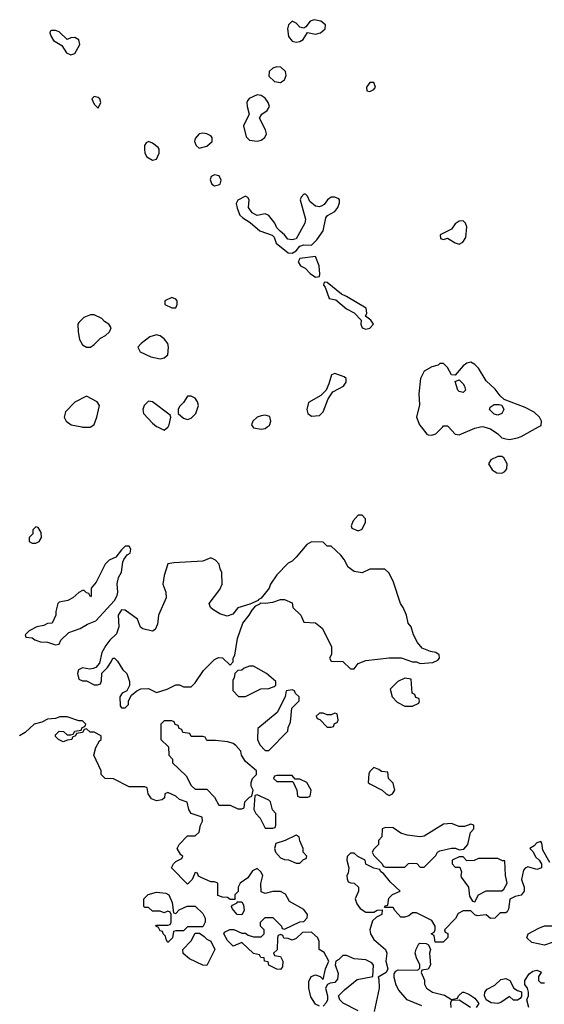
# Model space of a CAD drawing. Header units: inches. Extents: x 2605671 to 2720413, y 450557 to 553563.
# Tile 31 of 35: x 2635186 to 2637889, y 537027 to 542097. Entities that reach past the tile are written whole.
import ezdxf

# ---------------------------------------------------------------- set-up
doc = ezdxf.new("R2010")
doc.units = ezdxf.units.IN
doc.header["$MEASUREMENT"] = 0
doc.layers.add('C6533', color=7, linetype='Continuous')
doc.layers.add('C6534', color=7, linetype='Continuous')

msp = doc.modelspace()

# ---------------------------------------------------------------- linework, layer by layer
at = {"layer": 'C6533', "color": 5, "elevation": 40}
for points in [[(2635505.4, 540000), (2635510, 539999.1), (2635550, 539998.8), (2635551.8, 540000)], [(2635895.6, 540000), (2635930, 539982.8), (2635950, 539998), (2635951, 540000)], [(2636387.3, 540000), (2636390, 539996), (2636430, 539988.4), (2636450, 539992.7), (2636461.3, 540000)], [(2637254, 540000), (2637283.4, 539963.4), (2637290, 539958.8), (2637310, 539957.3), (2637330, 539964.9), (2637365.1, 540000)], [(2637395.2, 540000), (2637430, 539963), (2637450, 539959.3), (2637530, 539994.4), (2637559.5, 540000)], [(2637577, 540000), (2637612, 539990), (2637650, 539964.7), (2637670, 539944.7), (2637690, 539938), (2637710, 539936), (2637750, 539944), (2637770, 539950.8), (2637858.1, 540000)], [(2636730, 537018), (2636710, 537028), (2636685.6, 537065.6), (2636675.3, 537110), (2636676.4, 537143.6), (2636688, 537170), (2636710, 537178), (2636734, 537170), (2636750, 537154), (2636762, 537210), (2636778, 537250), (2636754.6, 537294.6), (2636728.7, 537310), (2636728, 537350), (2636722, 537370), (2636690, 537398), (2636643.6, 537396.4), (2636610, 537366), (2636590, 537358), (2636570, 537366), (2636547.3, 537367.3), (2636542, 537382), (2636530, 537386), (2636518, 537382), (2636514, 537370), (2636512, 537308), (2636494, 537290), (2636498, 537278), (2636530, 537274), (2636542, 537250), (2636539.6, 537220.4), (2636530, 537206), (2636510, 537208), (2636469.1, 537229.1), (2636466, 537246), (2636448, 537250), (2636446, 537266), (2636428.4, 537268.4), (2636422, 537282), (2636390, 537288), (2636330, 537346), (2636286, 537326), (2636256.4, 537356.4), (2636238, 537390), (2636242, 537398), (2636268.4, 537411.6), (2636290, 537412), (2636330, 537394), (2636350, 537394), (2636363.6, 537383.6), (2636390, 537374), (2636430, 537374), (2636446, 537390), (2636446, 537410), (2636426, 537430), (2636426, 537450), (2636450, 537474), (2636490, 537474), (2636534, 537430), (2636538, 537418), (2636550, 537414), (2636628.4, 537451.6), (2636650, 537454), (2636667.3, 537472.7), (2636668, 537490), (2636650, 537515.3), (2636576.4, 537556.4), (2636554.6, 537594.6), (2636530, 537608), (2636490, 537608.7), (2636450, 537598), (2636430, 537606), (2636428.4, 537648.4), (2636438, 537690), (2636428.4, 537708.4), (2636410, 537726), (2636385.4, 537714.6), (2636362, 537678), (2636322, 537650), (2636312, 537630), (2636311.6, 537608.4), (2636294, 537590), (2636294, 537566), (2636270, 537566), (2636256.4, 537576.4), (2636230, 537578), (2636207.3, 537587.3), (2636206, 537650), (2636190, 537658), (2636170, 537658), (2636120.4, 537680.4), (2636107.3, 537687.3), (2636102, 537702), (2636090, 537706), (2636074, 537670), (2636050, 537646), (2635968.7, 537730), (2635978, 537750), (2635990, 537762), (2636022, 537778), (2636026, 537790), (2636016.4, 537796.4), (2635998, 537830), (2636008, 537850), (2636050, 537894), (2636090, 537894), (2636110, 537914), (2636118, 537950), (2636128, 537970), (2636126, 537990), (2636069.1, 538009.1), (2636058, 538030), (2636048.4, 538068.4), (2636010, 538082), (2635990, 538098), (2635950, 538118), (2635934, 538110), (2635932, 538090), (2635919.8, 538080.2), (2635890, 538074), (2635865.2, 538085.2), (2635848, 538110), (2635842, 538142), (2635830, 538146), (2635750, 538146), (2635670, 538188), (2635626, 538190), (2635606, 538210), (2635606, 538230), (2635568, 538310), (2635578, 538350), (2635596.4, 538383.6), (2635606, 538390), (2635606, 538410), (2635570, 538428), (2635548.4, 538428.4), (2635530, 538446), (2635518, 538442), (2635510, 538426), (2635478, 538422), (2635474, 538410), (2635458, 538402), (2635454, 538390), (2635432.7, 538387.3), (2635410, 538378), (2635386, 538390), (2635370, 538406), (2635370, 538414), (2635390, 538434), (2635411.6, 538431.6), (2635430, 538414), (2635450, 538414), (2635462, 538418), (2635470, 538434), (2635502, 538438), (2635507.3, 538452.7), (2635522, 538458), (2635526, 538470), (2635510, 538486), (2635490, 538486), (2635430, 538508), (2635392.7, 538507.3), (2635370, 538498), (2635330, 538495.3), (2635300.7, 538479.3), (2635261, 538470), (2635214.2, 538425.8), (2635184.7, 538410)], [(2637916.4, 537756.4), (2637880.4, 537820.4), (2637876.4, 537856.4), (2637870, 537866), (2637850, 537858), (2637836.9, 537843.1), (2637814, 537830), (2637830, 537814), (2637845.4, 537785.4), (2637862, 537770), (2637874, 537750), (2637874, 537730), (2637850, 537722), (2637804.7, 537735.3), (2637790, 537728), (2637782, 537718), (2637771, 537670), (2637784.7, 537630), (2637784.7, 537610), (2637770, 537589), (2637738, 537582), (2637711.3, 537568.7), (2637703.6, 537516.4), (2637696.9, 537503.1), (2637690, 537498), (2637662, 537498), (2637634, 537470), (2637611.1, 537468.9), (2637590, 537488), (2637543.1, 537483.1), (2637530, 537488), (2637510, 537508), (2637470, 537508), (2637445.4, 537494.6), (2637431.1, 537468.9), (2637374, 537410), (2637378, 537398), (2637391.6, 537391.6), (2637391.6, 537371.6), (2637367.3, 537347.3), (2637327.3, 537347.3), (2637322, 537382), (2637306, 537390), (2637322, 537398), (2637326, 537410), (2637326, 537430), (2637310, 537458), (2637230, 537498), (2637210, 537498), (2637190, 537482), (2637170, 537475.3), (2637150, 537475.3), (2637118, 537510), (2637110, 537526), (2637066, 537526), (2637070, 537534), (2637082, 537538), (2637087.3, 537572.7), (2637107.3, 537592.7), (2637146, 537610), (2637096.4, 537656.4), (2637060.4, 537700.4), (2637046, 537710), (2637042, 537722), (2637010, 537728), (2636970, 537748), (2636966, 537770), (2636928.4, 537788.4), (2636910, 537806), (2636890, 537806), (2636872.7, 537787.3), (2636872, 537770), (2636881, 537730), (2636878, 537702), (2636872, 537690), (2636872.7, 537672.7), (2636878, 537658), (2636892, 537652), (2636910, 537651.3), (2636932, 537630), (2636932, 537610), (2636914, 537570), (2636923.6, 537543.6), (2636939.6, 537519.6), (2636970, 537502), (2637010, 537502), (2637028.4, 537511.6), (2637054, 537514), (2637052, 537490), (2637024.7, 537475.3), (2637003.5, 537456.5), (2636990.6, 537410), (2636994, 537390), (2637010, 537361), (2637071.3, 537310), (2637078, 537290), (2637072, 537250), (2637082, 537210), (2637074, 537190), (2637032.7, 537167.3), (2637036.9, 537156.9), (2637037.3, 537110), (2637012, 536990)], [(2637258.6, 537018.6), (2637182, 537050), (2637139.3, 537099.3), (2637124.8, 537124.8), (2637114.6, 537165.4), (2637115.3, 537184.7), (2637123.1, 537196.9), (2637135.3, 537204.7), (2637238, 537202), (2637247.3, 537212.7), (2637248, 537230), (2637230, 537266), (2637224, 537290), (2637228.9, 537311.1), (2637242, 537338), (2637250, 537342), (2637279.6, 537339.6), (2637292.7, 537332.7), (2637302, 537310), (2637298, 537290), (2637302, 537230), (2637290, 537208), (2637258, 537202), (2637254, 537190), (2637271.1, 537151.1), (2637271.3, 537130), (2637282, 537110), (2637312, 537090), (2637373.7, 537073.7), (2637410, 537052), (2637442, 537058), (2637446, 537070), (2637468, 537090), (2637474, 537090), (2637499.8, 537079.8), (2637530, 537058), (2637550.7, 537030.7), (2637538, 537010)], [(2636930, 536994), (2636852.9, 537032.9), (2636835.3, 537050), (2636828.7, 537070), (2636858.6, 537101.4), (2636924.7, 537155.3), (2637006, 537170), (2637008.4, 537228.4), (2637000.4, 537240.4), (2636970, 537255.3), (2636910, 537262), (2636870, 537278), (2636850, 537278), (2636830, 537258), (2636814, 537250), (2636812, 537230), (2636826.4, 537186.4), (2636823.5, 537156.5), (2636810, 537139), (2636784.7, 537135.3), (2636771.6, 537128.4), (2636762, 537110), (2636772, 537070), (2636772, 537050), (2636765.4, 537034.6), (2636750, 537018)], [(2637808.7, 537010), (2637798, 537050), (2637808, 537070), (2637808, 537090), (2637802, 537110), (2637788.9, 537128.9), (2637788.7, 537150), (2637810, 537184.7), (2637830, 537198), (2637850, 537202), (2637870, 537194), (2637872, 537190), (2637858, 537170), (2637858, 537150), (2637870, 537138), (2637890, 537138)], [(2637508.7, 537010), (2637450, 537048), (2637410, 537046), (2637405.4, 537034.6), (2637406.8, 537010)]]:
    msp.add_lwpolyline(points, dxfattribs=at)
for points in [[(2637670, 539848), (2637650, 539848), (2637614, 539830), (2637602, 539810), (2637619.6, 539779.6), (2637630, 539772), (2637643.6, 539763.6), (2637670, 539762), (2637686, 539770), (2637696.4, 539783.6), (2637698, 539810), (2637680.4, 539840.4)], [(2636950, 539546), (2636930, 539546), (2636903.6, 539516.4), (2636894, 539490), (2636898, 539478), (2636930, 539464.7), (2636950, 539474), (2636968, 539510), (2636967.3, 539527.3)], [(2635270, 539486), (2635254, 539470), (2635254, 539450), (2635234, 539430), (2635234, 539410), (2635250, 539402), (2635270, 539402), (2635286, 539410), (2635298, 539430), (2635296.4, 539456.4), (2635282, 539482)], [(2636690, 539408), (2636665.4, 539394.6), (2636610.7, 539329.3), (2636590, 539308.7), (2636570, 539298), (2636510, 539238), (2636478, 539190), (2636470.9, 539169.1), (2636430, 539118), (2636414, 539110), (2636414, 539106), (2636372, 539088), (2636310, 539068), (2636284, 539036), (2636254.4, 539025.6), (2636217.5, 539037.5), (2636180.2, 539060.2), (2636168.7, 539070), (2636162, 539090), (2636217.2, 539162.8), (2636228.7, 539190), (2636228, 539250), (2636218, 539270), (2636213.6, 539293.6), (2636194.6, 539314.6), (2636170, 539326), (2636130, 539308.7), (2635979.6, 539300.4), (2635950, 539295.3), (2635930, 539235.3), (2635923.7, 539190), (2635939.1, 539150), (2635940.7, 539119.3), (2635901, 539030), (2635895.3, 538984.7), (2635883.6, 538956.4), (2635870, 538948.7), (2635821.2, 538961.2), (2635809.1, 538969.1), (2635793.2, 539010), (2635730, 539056.2), (2635710, 539058), (2635693, 539030), (2635697.3, 538970), (2635685.2, 538934.8), (2635650, 538901.2), (2635630, 538874), (2635610, 538838), (2635596.8, 538783.2), (2635578, 538762), (2635564, 538756), (2635547.3, 538752.7), (2635510, 538759.3), (2635488.4, 538750), (2635483, 538730), (2635490, 538702), (2635510, 538692), (2635530, 538692), (2635570, 538672), (2635587.3, 538672.7), (2635602, 538678), (2635607.3, 538692.7), (2635608.7, 538731.3), (2635638, 538762), (2635658, 538790), (2635666, 538810), (2635674, 538810), (2635690, 538794), (2635718, 538750), (2635738, 538730), (2635751.3, 538690), (2635751.3, 538668.7), (2635738, 538642), (2635714, 538630), (2635702, 538610), (2635703.6, 538563.6), (2635710, 538554), (2635730, 538554), (2635746, 538570), (2635746, 538590), (2635762, 538618), (2635790, 538642), (2635810, 538652), (2635850, 538654), (2635890, 538632), (2635946, 538650), (2635990, 538672), (2636010, 538672), (2636030, 538662), (2636070, 538662), (2636090, 538682), (2636133.6, 538746.4), (2636190, 538802), (2636210, 538812), (2636231.6, 538811.6), (2636270, 538774), (2636286, 538790), (2636286, 538810), (2636294.6, 538825.4), (2636308.7, 538910), (2636335.3, 538990), (2636368, 539030), (2636383.1, 539056.9), (2636402, 539078), (2636426, 539090), (2636426, 539094), (2636450, 539092), (2636490, 539098), (2636530, 539112), (2636550, 539112), (2636590, 539094), (2636594, 539070), (2636634, 539030), (2636650, 538994), (2636710, 538992), (2636743.6, 538963.6), (2636792, 538870), (2636792, 538828), (2636782, 538810), (2636790, 538794), (2636851.6, 538791.6), (2636890, 538754), (2636910, 538754), (2636930, 538782), (2636970, 538798), (2637090, 538811), (2637151.1, 538811.1), (2637210, 538791.3), (2637231.1, 538791.1), (2637250, 538782), (2637313.6, 538786.4), (2637340.4, 538799.6), (2637348, 538810), (2637347.3, 538827.3), (2637330, 538838), (2637303.1, 538843.1), (2637260.2, 538860.2), (2637235.3, 538890), (2637215.3, 538930), (2637202, 538970), (2637188, 538990), (2637178, 539030), (2637162, 539070), (2637148.7, 539090), (2637110, 539206), (2637088.4, 539248.4), (2637067.3, 539267.3), (2636990, 539268), (2636950, 539248), (2636910, 539255.3), (2636878, 539278), (2636858, 539318), (2636840.4, 539340.4), (2636790, 539386), (2636770, 539386), (2636750, 539406)], [(2635750, 539386), (2635730, 539386), (2635710, 539368), (2635682, 539330), (2635646.4, 539313.6), (2635626.4, 539293.6), (2635579.8, 539200.2), (2635554, 539170), (2635554, 539130), (2635550, 539126), (2635542, 539142), (2635530, 539146), (2635518, 539158), (2635510, 539158), (2635490, 539148), (2635459.8, 539120.2), (2635434.4, 539105.6), (2635390, 539098), (2635382, 539090), (2635372, 539050), (2635372, 539030), (2635354, 538990), (2635330, 538988), (2635310, 538978), (2635274, 538970), (2635234, 538950), (2635214, 538930), (2635218, 538918), (2635250, 538914), (2635263.6, 538903.6), (2635292.7, 538892.7), (2635330, 538892), (2635370, 538878), (2635390, 538882), (2635397.2, 538902.8), (2635438.7, 538941.3), (2635497.7, 538962.3), (2635534.8, 538985.2), (2635578.4, 539001.6), (2635674.3, 539105.7), (2635687.9, 539132.1), (2635691.2, 539150), (2635687.9, 539192.1), (2635695.1, 539224.9), (2635710, 539252), (2635717, 539303), (2635722, 539318), (2635739, 539341), (2635755.3, 539350), (2635758, 539370)], [(2636390, 538768.7), (2636370, 538768.7), (2636342, 538758), (2636330, 538748), (2636310, 538746), (2636294, 538730), (2636291.6, 538708.4), (2636283.6, 538696.4), (2636283.6, 538643.6), (2636312.7, 538612.7), (2636350, 538612), (2636370, 538622), (2636428.4, 538651.6), (2636470, 538654), (2636496.4, 538663.6), (2636506, 538670), (2636506, 538690), (2636458, 538730)], [(2637170, 538706), (2637134, 538690), (2637094, 538650), (2637104.7, 538610), (2637130, 538582), (2637170, 538562), (2637210, 538562), (2637242, 538578), (2637246, 538590), (2637242, 538602), (2637227.3, 538607.3), (2637222, 538622), (2637208.4, 538628.4), (2637202, 538702)], [(2636590, 538646), (2636558, 538642), (2636554, 538610), (2636512, 538530), (2636412.7, 538447.3), (2636412, 538390), (2636423.6, 538363.6), (2636450, 538334), (2636470, 538334), (2636567.3, 538432.7), (2636568.4, 538451.6), (2636580.4, 538479.6), (2636588.4, 538551.6), (2636626, 538590), (2636626, 538610), (2636607.3, 538627.3), (2636602, 538642)], [(2635970, 538486), (2635930, 538486), (2635914, 538470), (2635914, 538390), (2635952.7, 538352.7), (2635954, 538310), (2635974, 538290), (2635974, 538270), (2636043.6, 538203.6), (2636070, 538154), (2636090, 538134), (2636150, 538134), (2636190, 538094), (2636212.7, 538052.7), (2636270, 538052), (2636310, 538034), (2636330, 538034), (2636342, 538038), (2636346, 538070), (2636370, 538094), (2636382, 538098), (2636388, 538130), (2636378, 538150), (2636378, 538170), (2636386, 538190), (2636406, 538210), (2636406, 538230), (2636350, 538278), (2636328, 538310), (2636326, 538330), (2636300.4, 538360.4), (2636286, 538370), (2636258, 538378), (2636194, 538386), (2636150, 538386), (2636142, 538402), (2636130, 538406), (2636070, 538406), (2636062, 538422), (2636027.3, 538427.3), (2636022, 538442), (2636007.3, 538447.3), (2636002, 538462), (2635987.3, 538467.3), (2635982, 538482)], [(2636810, 538526), (2636790, 538518), (2636770, 538518), (2636750, 538526), (2636730, 538526), (2636714, 538510), (2636718, 538498), (2636732.7, 538492.7), (2636770, 538454), (2636790, 538454), (2636802, 538458), (2636807.3, 538472.7), (2636822, 538478), (2636826, 538490), (2636822, 538522)], [(2637010, 538246), (2636990, 538226), (2636985.4, 538214.6), (2636982, 538170), (2636990, 538162), (2637054, 538130), (2637074, 538110), (2637090, 538102), (2637106, 538110), (2637118, 538130), (2637110, 538166), (2637086, 538190), (2637082, 538222), (2637050, 538226), (2637036.4, 538236.4)], [(2636590, 538206), (2636510, 538206), (2636498, 538202), (2636494, 538190), (2636510, 538174), (2636594, 538174), (2636614, 538130), (2636618, 538098), (2636630, 538094), (2636670, 538094), (2636682, 538098), (2636688, 538130), (2636666, 538170), (2636630, 538186), (2636606, 538186)], [(2636410, 538106), (2636398, 538102), (2636392, 538030), (2636402, 538010), (2636425.4, 537985.4), (2636450, 537934), (2636490, 537934), (2636502, 537938), (2636506, 537950), (2636506, 538010), (2636488.4, 538028.4), (2636478, 538070), (2636470, 538078)], [(2637410, 537958), (2637370, 537955.3), (2637270, 537893.2), (2637250, 537888.7), (2637182, 537898), (2637149.1, 537909.1), (2637110, 537935.3), (2637070, 537938), (2637054, 537930), (2637052, 537890), (2637034, 537870), (2637034, 537850), (2637010, 537826), (2637002, 537810), (2637010, 537794), (2637054, 537750), (2637058, 537738), (2637070, 537734), (2637170, 537734), (2637188.4, 537751.6), (2637210, 537754), (2637231.6, 537751.6), (2637250, 537734), (2637270, 537734), (2637330, 537794), (2637338, 537810), (2637350, 537818), (2637410, 537830.8), (2637430.8, 537830.8), (2637450, 537822), (2637474.6, 537825.4), (2637495.3, 537850), (2637508.7, 537911.3), (2637526, 537930), (2637526, 537950), (2637510, 537955.3), (2637476.9, 537943.1), (2637450, 537942)], [(2636610, 537898), (2636554, 537870), (2636505.4, 537854.6), (2636498, 537830), (2636504.7, 537810), (2636530, 537782), (2636550, 537772), (2636571.6, 537771.6), (2636610, 537754), (2636630, 537754), (2636647.3, 537772.7), (2636662, 537778), (2636666, 537790), (2636646, 537810), (2636646, 537830), (2636628.4, 537868.4), (2636626, 537890)], [(2637470, 537786), (2637450, 537786), (2637414, 537770), (2637414, 537750), (2637430, 537734), (2637452.7, 537732.7), (2637462, 537710), (2637458, 537690), (2637461, 537681), (2637498, 537630), (2637503.6, 537583.6), (2637518, 537558), (2637530, 537554), (2637549, 537591), (2637590, 537611.3), (2637670, 537612), (2637680.4, 537619.6), (2637698, 537650), (2637688.7, 537690), (2637686, 537766), (2637674, 537766), (2637650, 537778), (2637550, 537778), (2637527.3, 537767.3), (2637490, 537766)], [(2635990, 537494), (2636007.3, 537512.7), (2636048.4, 537531.6), (2636090, 537532), (2636130, 537494), (2636142, 537470), (2636142, 537450), (2636130, 537426), (2636050, 537426), (2636030, 537406), (2635990, 537406), (2635978, 537402), (2635974, 537370), (2635950, 537346), (2635940.4, 537360.4), (2635938, 537378), (2635926, 537390), (2635922, 537402), (2635910, 537406), (2635902, 537422), (2635888, 537430), (2635890, 537434), (2635950, 537434), (2635962, 537438), (2635966, 537450), (2635966, 537490), (2635962, 537502), (2635950, 537506), (2635930, 537498), (2635910, 537506), (2635870, 537506), (2635850, 537526), (2635830, 537526), (2635826, 537530), (2635826, 537570), (2635848.4, 537591.6), (2635890, 537604.7), (2635939.6, 537599.6), (2635954, 537590), (2635971.6, 537551.6), (2635978, 537498)], [(2636330, 537488), (2636306, 537490), (2636280.4, 537520.4), (2636278, 537530), (2636282, 537538), (2636306, 537550), (2636306, 537554), (2636330, 537554), (2636339.6, 537539.6), (2636342, 537510)], [(2637890, 537332.3), (2637824.7, 537344.7), (2637798, 537370), (2637806, 537390), (2637860.5, 537419.5), (2637890, 537430.4), (2637930.5, 537430.5), (2637957.6, 537417.6), (2637971.3, 537390), (2637971.3, 537370), (2637930, 537345.2)], [(2636150, 537226), (2636130, 537228), (2636060.4, 537260.4), (2636028.4, 537288.4), (2636026, 537310), (2636070, 537354), (2636090, 537394), (2636112.7, 537392.7), (2636136.9, 537376.9), (2636150, 537362), (2636171.3, 537351.3), (2636192, 537310)], [(2637730, 537048.7), (2637710, 537068), (2637664.4, 537035.6), (2637650, 537031.2), (2637614.9, 537034.9), (2637589, 537050), (2637580.9, 537070), (2637582.7, 537090), (2637595.1, 537104.9), (2637634, 537126), (2637665.3, 537154.7), (2637690, 537160.5), (2637711, 537150), (2637730.9, 537110.9), (2637750, 537098), (2637771.3, 537091.3), (2637772, 537068), (2637763.6, 537056.4), (2637750, 537048.7)]]:
    msp.add_lwpolyline(points, close=True, dxfattribs=at)
at = {"layer": 'C6534', "color": 5, "elevation": 40}
for points in [[(2636703, 542097), (2636682.8, 542090), (2636659.8, 542060.2), (2636650, 542054), (2636630, 542059), (2636610, 542079), (2636590, 542088.7), (2636571.3, 542070), (2636566, 542050), (2636571, 542010), (2636590, 541986.8), (2636610, 541980.7), (2636630, 541984), (2636645.6, 541994.4), (2636668.4, 542031.6), (2636710, 542022.8), (2636735.3, 542030), (2636759, 542050), (2636762, 542070), (2636738, 542090)], [(2635370, 542042), (2635350, 542042), (2635342.8, 542037.2), (2635341, 542030), (2635347.7, 542010), (2635360.7, 541990), (2635403.5, 541963.5), (2635426.6, 541926.6), (2635450, 541916.3), (2635470, 541922.8), (2635495.1, 541970), (2635490, 541994), (2635470, 542005.2), (2635450, 542004), (2635430, 541995.3), (2635390, 542035.3)], [(2636510, 541854.5), (2636490, 541847), (2636470.6, 541830), (2636470, 541806), (2636498, 541778), (2636530, 541773.4), (2636550, 541787.3), (2636558, 541810), (2636555.1, 541830), (2636531.9, 541851.9)], [(2637010, 541774), (2636990, 541773.2), (2636972, 541750), (2636974, 541730), (2636990, 541726.8), (2637010, 541738), (2637019, 541750)], [(2635570, 541702), (2635558, 541690), (2635562, 541678), (2635570, 541662), (2635590, 541642), (2635604, 541670), (2635599, 541690), (2635590, 541697.2)], [(2636410, 541709.5), (2636368.5, 541691.5), (2636360.4, 541679.6), (2636356.3, 541670), (2636357.1, 541650), (2636367.7, 541610), (2636339.1, 541550), (2636353.4, 541493.4), (2636370, 541476), (2636410, 541470.7), (2636430, 541477.3), (2636449, 541490), (2636457.2, 541510), (2636452.7, 541530), (2636421.2, 541590), (2636433.2, 541610), (2636461.2, 541630), (2636472.7, 541650), (2636466.6, 541670), (2636450, 541692.7), (2636430, 541706.6)], [(2636130, 541512.7), (2636110, 541509), (2636090, 541486), (2636086.8, 541470), (2636096, 541450), (2636110, 541436), (2636150, 541446), (2636178, 541470), (2636178, 541490), (2636170, 541499.3), (2636150, 541509.4)], [(2635850, 541469.3), (2635836.8, 541463.2), (2635828.2, 541450), (2635828.2, 541430), (2635830.6, 541410), (2635840.7, 541390), (2635870, 541373.4), (2635890, 541378.8), (2635904.5, 541410), (2635904.5, 541430), (2635898.9, 541438.9), (2635870, 541462)], [(2636190, 541299), (2636172, 541290), (2636167.7, 541272.3), (2636176, 541250), (2636190, 541242), (2636210, 541247.3), (2636218, 541250), (2636224, 541270), (2636212.9, 541292.9)], [(2636658, 541198), (2636650, 541198), (2636636.9, 541183.1), (2636631.3, 541168.7), (2636659.3, 541070), (2636655.5, 541050), (2636610.6, 540969.4), (2636590, 540962.7), (2636567, 540967), (2636550, 540988.7), (2636527.3, 541007.3), (2636510, 541026), (2636501.2, 541050), (2636470, 541089.2), (2636450, 541097.2), (2636409.4, 541089.4), (2636383.3, 541103.3), (2636364, 541130), (2636368.7, 541170), (2636362, 541182), (2636350, 541188.7), (2636310, 541168), (2636301, 541150), (2636306.8, 541126.8), (2636321, 541090), (2636335.9, 541075.9), (2636372.8, 541052.8), (2636422.8, 541010), (2636486.8, 540986.8), (2636496.9, 540976.9), (2636507, 540947), (2636570, 540897.3), (2636590, 540894), (2636610, 540906), (2636630, 540931), (2636650, 540937.3), (2636690, 540936), (2636717.2, 540962.8), (2636749.7, 541010.3), (2636762.6, 541077.4), (2636771.5, 541088.5), (2636809, 541110), (2636825.2, 541130), (2636833.2, 541153.2), (2636834, 541170), (2636830, 541175.3), (2636810, 541184), (2636790, 541182.7), (2636771, 541170), (2636754.2, 541145.8), (2636742, 541138), (2636730, 541134), (2636710, 541136.2), (2636680.1, 541160.1), (2636668.4, 541188.4)], [(2637470, 541062), (2637450, 541059), (2637430, 541045.2), (2637410, 541019), (2637352, 540990), (2637354, 540970), (2637370, 540964.7), (2637390, 540972), (2637430, 540947.3), (2637450, 540941), (2637469.1, 540950.9), (2637484, 540976), (2637489, 541030), (2637482, 541050)], [(2636710, 540878), (2636630, 540868), (2636621, 540850), (2636632, 540830), (2636657.3, 540817.3), (2636682.8, 540790), (2636710, 540771), (2636730, 540774), (2636732.9, 540787.1), (2636729, 540830)], [(2636754, 540746), (2636751.3, 540730), (2636759.3, 540719.3), (2636781, 540661), (2636815.2, 540655.2), (2636868.9, 540608.9), (2636910, 540586.8), (2636946, 540550), (2636943, 540530), (2636951, 540510), (2636970, 540503.1), (2636990, 540508.5), (2637009.2, 540530), (2636995.3, 540550), (2636968, 540570), (2636974.5, 540585.5), (2636971.5, 540611.5), (2636870, 540672.3), (2636843.6, 540683.6), (2636770, 540744)], [(2635970, 540666), (2635934, 540650), (2635934, 540630), (2635970, 540614), (2635990, 540614), (2635998, 540630), (2635998, 540650), (2635990, 540658)], [(2635570, 540578), (2635550, 540578), (2635516.9, 540563.1), (2635490, 540538), (2635486, 540530), (2635486.8, 540490), (2635494.8, 540450), (2635510, 540422), (2635530, 540411.3), (2635550, 540411.3), (2635570, 540424.7), (2635603.2, 540456.8), (2635628, 540470), (2635648, 540490), (2635658, 540510), (2635646, 540530), (2635623.1, 540543.1), (2635610, 540558)], [(2635890, 540474), (2635856.8, 540463.2), (2635812, 540430), (2635794, 540410), (2635806.4, 540386.4), (2635861.4, 540361.4), (2635910, 540351), (2635930, 540356), (2635949.2, 540370.8), (2635953.2, 540410), (2635949.2, 540430), (2635930, 540454), (2635910, 540469.2)], [(2636810, 540275.3), (2636791.6, 540268.4), (2636778.8, 540221.2), (2636764.7, 540190), (2636738, 540162), (2636674, 540126), (2636664.9, 540090), (2636671, 540070), (2636690, 540054.8), (2636730, 540058.8), (2636750, 540078), (2636774.8, 540145.2), (2636799, 540181), (2636854, 540210), (2636868.7, 540230), (2636868, 540250), (2636858, 540258)], [(2637470, 540178), (2637450, 540182), (2637444, 540190), (2637430, 540234), (2637450, 540242), (2637470, 540222), (2637478, 540210), (2637482, 540190)], [(2636070, 540158), (2636050, 540158), (2636030, 540126), (2636010, 540106), (2636002, 540090), (2636002, 540070), (2636030, 540044.7), (2636050, 540038), (2636070, 540044.7), (2636093.2, 540070), (2636108, 540110), (2636102, 540130), (2636090, 540148)], [(2637650, 540060.9), (2637630, 540066.6), (2637606, 540090), (2637610, 540102), (2637630, 540114.8), (2637656, 540116), (2637670, 540112), (2637681, 540090), (2637670, 540069.2)]]:
    msp.add_lwpolyline(points, close=True, dxfattribs=at)
for points in [[(2637858.1, 540000), (2637872.1, 540007.9), (2637874, 540030), (2637864, 540050), (2637836.2, 540076.2), (2637790, 540099.3), (2637682, 540142), (2637660.9, 540160.9), (2637635.1, 540195.1), (2637590, 540237.2), (2637550, 540302), (2637530, 540322), (2637510, 540334), (2637490, 540328.7), (2637470, 540315.3), (2637430, 540266), (2637410, 540268), (2637390, 540306), (2637370, 540326), (2637350, 540326), (2637342, 540318), (2637310, 540309), (2637270, 540288), (2637251.1, 540248.9), (2637242.8, 540170), (2637245.4, 540114.6), (2637231, 540050), (2637246, 540010), (2637254, 540000)], [(2635551.8, 540000), (2635570, 540012), (2635584, 540050), (2635598, 540110), (2635586, 540130), (2635530, 540158), (2635470, 540128), (2635422, 540078), (2635416, 540050), (2635426, 540030), (2635452, 540010), (2635505.4, 540000)], [(2635951, 540000), (2635956, 540010), (2635964, 540050), (2635960.4, 540060.4), (2635870, 540129.3), (2635850, 540132.7), (2635827.3, 540110), (2635820.7, 540090), (2635824, 540070), (2635870, 540018.8), (2635890, 540002.8), (2635895.6, 540000)], [(2636461.3, 540000), (2636472.7, 540007.3), (2636480.7, 540030), (2636474, 540054), (2636450, 540060.7), (2636430, 540057.6), (2636410, 540049.5), (2636386.8, 540030), (2636380.7, 540010), (2636387.3, 540000)], [(2637365.1, 540000), (2637370, 540004.9), (2637390, 540005.5), (2637395.2, 540000)], [(2637559.5, 540000), (2637570, 540002), (2637577, 540000)]]:
    msp.add_lwpolyline(points, dxfattribs=at)

doc.saveas('drawing.dxf')
